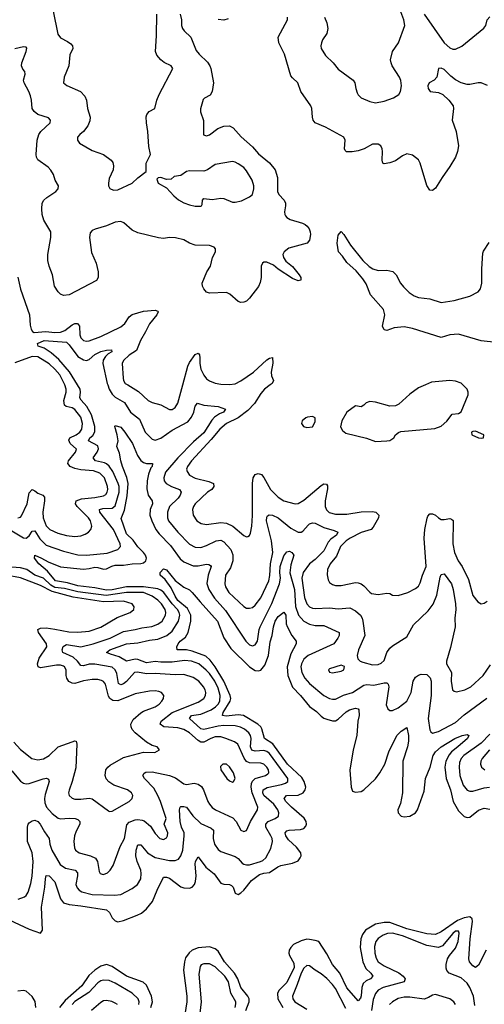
# Model space of a CAD drawing. Header units: inches. Extents: x 1954678 to 2060271, y 904822 to 1016299.
# Tile 220 of 256: x 1973984 to 1977231, y 1005672 to 1012552. Entities that reach past the tile are written whole.
import ezdxf

# ---------------------------------------------------------------- set-up
doc = ezdxf.new("R2010")
doc.units = ezdxf.units.IN
doc.header["$MEASUREMENT"] = 0
doc.layers.add('B9070', color=7, linetype='Continuous')
doc.layers.add('B9071', color=7, linetype='Continuous')

msp = doc.modelspace()

# ---------------------------------------------------------------- linework, layer by layer
at = {"layer": 'B9070', "color": 5}
for points, elevation in [([(1973930, 1008979.7), (1974010, 1008932.4), (1974030, 1008928.9), (1974050, 1008945.2), (1974070, 1008976.9), (1974090, 1008979.7), (1974125.5, 1008925.5), (1974170, 1008881), (1974290, 1008838.8), (1974390, 1008812.8), (1974450.1, 1008810.1), (1974595.5, 1008824.5), (1974670.5, 1008849.5), (1974688.5, 1008870), (1974685.7, 1008890), (1974639.6, 1008990), (1974544.5, 1009110), (1974542.2, 1009130), (1974564.4, 1009135.6), (1974630, 1009139.6), (1974650, 1009155.2), (1974679.1, 1009250), (1974679.9, 1009290), (1974672.9, 1009310), (1974634.5, 1009394.5), (1974610, 1009431.1), (1974590, 1009449.4), (1974575.9, 1009455.9), (1974512.8, 1009470), (1974497.3, 1009490), (1974525.2, 1009530), (1974533.5, 1009553.5), (1974530, 1009573.6), (1974465.8, 1009610), (1974475, 1009630), (1974494.6, 1009645.4), (1974508.8, 1009671.2), (1974508, 1009710), (1974485.9, 1009790), (1974452.6, 1009850), (1974413.3, 1009893.3), (1974405, 1009910), (1974409.9, 1009950), (1974405.5, 1009970), (1974387, 1010000)], 460), ([(1973970, 1009071.3), (1973990, 1009076.9), (1973995.5, 1009084.5), (1974035.3, 1009170), (1974050, 1009246.7), (1974070, 1009268.8), (1974090, 1009259.6), (1974110, 1009242.7), (1974146.7, 1009230), (1974156.4, 1009216.4), (1974157.6, 1009190), (1974146.3, 1009110), (1974148.7, 1009070), (1974170, 1009014.4), (1974194.7, 1008990), (1974250, 1008964.3), (1974310, 1008948.7), (1974370, 1008941.8), (1974410, 1008946.4), (1974442.5, 1008957.5), (1974465.1, 1008970), (1974481.3, 1008990), (1974487, 1009013), (1974477.7, 1009050), (1974465.5, 1009070), (1974386.1, 1009150), (1974375, 1009170), (1974378.8, 1009190), (1974416.4, 1009203.6), (1974510, 1009213), (1974570, 1009224.7), (1974585, 1009235), (1974595.3, 1009250), (1974599.9, 1009270), (1974597.9, 1009290), (1974577, 1009350), (1974543.7, 1009383.7), (1974499.6, 1009399.6), (1974410, 1009406.9), (1974370, 1009416.2), (1974337, 1009430), (1974321.4, 1009450), (1974323.9, 1009470), (1974373.6, 1009530), (1974381, 1009550), (1974336.7, 1009590), (1974326.5, 1009613.5), (1974334.9, 1009630), (1974379, 1009650), (1974404.9, 1009670), (1974417, 1009690), (1974421.8, 1009730), (1974410, 1009775.3), (1974370, 1009827.8), (1974350, 1009838.8), (1974307.9, 1009847.9), (1974297.7, 1009857.7), (1974291.2, 1009890), (1974307.9, 1009950), (1974308.1, 1009970), (1974298.2, 1010000)], 480), ([(1974598.9, 1010000), (1974609.6, 1009970), (1974630, 1009935.1), (1974650, 1009913.3), (1974715.8, 1009875.8), (1974758.7, 1009810), (1974820.6, 1009760.6), (1974860.6, 1009670), (1974910, 1009619.7), (1974930, 1009614.7), (1974970, 1009626.8), (1975050, 1009684.2), (1975158.9, 1009741.1), (1975185.6, 1009774.4), (1975200.6, 1009810), (1975210, 1009850.8), (1975227.3, 1009872.8), (1975270, 1009857.5), (1975370, 1009848.2), (1975422.4, 1009830), (1975408.7, 1009810), (1975381.4, 1009798.6), (1975345.5, 1009774.5), (1975326.7, 1009753.3), (1975270, 1009665), (1975198.3, 1009601.7), (1975089.3, 1009490.7), (1975003.2, 1009390), (1974990.9, 1009350), (1974994.3, 1009330), (1975008.2, 1009310), (1975044.6, 1009290), (1975100.9, 1009270), (1975112.6, 1009250), (1975105.9, 1009230), (1975091.2, 1009208.8), (1975031.1, 1009150), (1975017.4, 1009110), (1975017.6, 1009070), (1975024.8, 1009050), (1975088.6, 1008970), (1975170, 1008887.5), (1975210, 1008867), (1975250, 1008864.8), (1975290, 1008877.6), (1975357, 1008910), (1975390, 1008914.7), (1975410, 1008903.2), (1975459.4, 1008850), (1975472.4, 1008812.4), (1975474.4, 1008770), (1975457.2, 1008722.8), (1975423, 1008670), (1975417.2, 1008610), (1975422.1, 1008590), (1975445.9, 1008550), (1975550, 1008451.1), (1975570, 1008440.7), (1975590, 1008440.2), (1975610, 1008445.5), (1975630, 1008460.2), (1975670, 1008512.2), (1975725.4, 1008630), (1975732.1, 1008667.9), (1975735.7, 1008750), (1975752.7, 1008830), (1975743.9, 1008910), (1975708.8, 1009050), (1975710, 1009074.8), (1975714.9, 1009085.1), (1975727.7, 1009092.3), (1975750, 1009089.2), (1975790.2, 1009070), (1975879.9, 1008999.9), (1975930, 1008972), (1975950, 1008971.4), (1975961.7, 1008978.3), (1975999.1, 1009020.9), (1976010, 1009030.3), (1976030, 1009037.3), (1976050, 1009033), (1976110, 1009002.6), (1976181.7, 1008981.7), (1976206.7, 1008970), (1976198.8, 1008950), (1976158.2, 1008921.8), (1976138.6, 1008901.4), (1976110, 1008841.6), (1976050, 1008779.6), (1976010, 1008749.9), (1975965.2, 1008690), (1975956.3, 1008650), (1975973.5, 1008513.5), (1975990.1, 1008470), (1976010, 1008449.5), (1976030, 1008440.1), (1976050, 1008437.2), (1976150, 1008441.6), (1976210, 1008436.3), (1976290, 1008442.6), (1976330, 1008421.1), (1976364.9, 1008390), (1976378.4, 1008370), (1976382.9, 1008350), (1976395.2, 1008250), (1976352, 1008150), (1976341.6, 1008110), (1976346.2, 1008086.2), (1976362.8, 1008070), (1976382.4, 1008062.4), (1976450, 1008044.2), (1976490, 1008046.8), (1976510, 1008056.2), (1976530, 1008075.3), (1976550.8, 1008130), (1976570, 1008159.5), (1976590, 1008177), (1976690, 1008240.5), (1976737.1, 1008322.9), (1976839.3, 1008420.7), (1976873.2, 1008466.8), (1976899, 1008530), (1976923.1, 1008656.9), (1976930, 1008674.4), (1976950, 1008679.5), (1977001.4, 1008610), (1977013.4, 1008570), (1977030.1, 1008470.1), (1977031.1, 1008430), (1977024, 1008370), (1977027.1, 1008310), (1976994.9, 1008165.1), (1976966, 1008070), (1976965.8, 1008050), (1977001.5, 1007990), (1977000.3, 1007930), (1977008.2, 1007870), (1977019.9, 1007859.9), (1977036.4, 1007856.4), (1977095.1, 1007870), (1977135.8, 1007890), (1977223, 1007970), (1977275.4, 1008044.6)], 460), ([(1974738.5, 1010000), (1974814.2, 1009954.2), (1974881.3, 1009890), (1974910, 1009877.3), (1974970, 1009860.8), (1975030, 1009828.7), (1975050, 1009828.9), (1975070, 1009842), (1975088.2, 1009871.8), (1975123.3, 1010000)], 480), ([(1975734.6, 1010000), (1975694.3, 1009970), (1975670, 1009940.7), (1975624.4, 1009870), (1975578.3, 1009821.7), (1975510, 1009770.3), (1975430, 1009730.4), (1975381.5, 1009690), (1975321.8, 1009618.2), (1975185.1, 1009470), (1975156.3, 1009430), (1975150.2, 1009410), (1975153.7, 1009393.7), (1975171.7, 1009370), (1975210, 1009348.3), (1975305.2, 1009325.2), (1975339.1, 1009310), (1975339.7, 1009290), (1975326.9, 1009270), (1975297.2, 1009250), (1975210.2, 1009170), (1975197.6, 1009150), (1975192.6, 1009130), (1975197.3, 1009090), (1975222.6, 1009050), (1975252.4, 1009032.4), (1975290, 1009024), (1975390, 1009038.8), (1975430, 1009032.8), (1975472.9, 1009012.9), (1975550, 1008948.8), (1975570, 1008939.3), (1975578.7, 1008941.3), (1975590, 1008946.8), (1975596.6, 1008963.4), (1975606.4, 1009013.6), (1975611.9, 1009088.1), (1975609.9, 1009310), (1975615.4, 1009350), (1975630, 1009374.7), (1975650, 1009381.3), (1975673.3, 1009373.3), (1975690, 1009352), (1975735.7, 1009270), (1975790, 1009215.6), (1975830, 1009191), (1975908.5, 1009168.5), (1975930, 1009171.8), (1975970, 1009194.8), (1976090, 1009297.7), (1976110, 1009307.9), (1976127.1, 1009307.1), (1976134.7, 1009294.7), (1976134.7, 1009274.7), (1976119.8, 1009190), (1976119.5, 1009150), (1976127, 1009127), (1976147.4, 1009107.4), (1976190, 1009096.4), (1976270, 1009095.8), (1976370, 1009112.5), (1976450, 1009116.1), (1976474, 1009110), (1976493.6, 1009090), (1976491.1, 1009070), (1976454, 1009006), (1976439.7, 1008990), (1976370, 1008968.1), (1976294.2, 1008930), (1976266.3, 1008910), (1976226.6, 1008870), (1976197.4, 1008802.6), (1976153.9, 1008750), (1976134.2, 1008710), (1976132, 1008672), (1976139, 1008639), (1976150, 1008620.3), (1976170, 1008604.9), (1976190, 1008599.2), (1976230, 1008598), (1976330, 1008619.2), (1976350, 1008618), (1976370, 1008610.2), (1976390, 1008595.2), (1976430, 1008551.8), (1976443.4, 1008543.4), (1976490, 1008534.4), (1976550, 1008544.9), (1976570, 1008541.7), (1976590, 1008531.6), (1976630, 1008529.1), (1976696, 1008550), (1976750, 1008578), (1976770, 1008594.4), (1976783.2, 1008616.8), (1976798.9, 1008670), (1976824.1, 1008730), (1976810.4, 1008930), (1976815.6, 1008990), (1976831.6, 1009068.4), (1976836.8, 1009083.2), (1976850, 1009098.7), (1976870, 1009098), (1976890, 1009090.3), (1976910.2, 1009070.2), (1976930, 1009060.2), (1976950, 1009058.9), (1976990, 1009065.8), (1977002.7, 1009062.8), (1977013.6, 1009053.6), (1977011.3, 1008890), (1977023, 1008830), (1977047.5, 1008770), (1977075.1, 1008730), (1977120.2, 1008640.2), (1977150, 1008528), (1977184.9, 1008484.9), (1977210, 1008470.4), (1977230, 1008474), (1977250, 1008488.7)], 480), ([(1976819.1, 1010000), (1976770, 1009978.4), (1976710, 1009936.2), (1976634.6, 1009865.4), (1976610, 1009853.7), (1976570, 1009852.4), (1976470, 1009878.5), (1976430, 1009884.4), (1976404.5, 1009875.5), (1976390, 1009857.2), (1976370, 1009846), (1976330, 1009853.2), (1976270, 1009809), (1976234.9, 1009750), (1976226.9, 1009706.9), (1976240.5, 1009680.5), (1976263.7, 1009663.7), (1976407.2, 1009627.2), (1976470, 1009604.4), (1976550, 1009608.9), (1976570, 1009612.4), (1976599.3, 1009630), (1976610, 1009650.8), (1976631.6, 1009668.4), (1976646.7, 1009673.3), (1976885.1, 1009694.9), (1976930, 1009710.6), (1976970, 1009746.8), (1977005.6, 1009794.4), (1977050, 1009799.1), (1977070, 1009811), (1977117.2, 1009930), (1977118.3, 1009950), (1977111.1, 1009970), (1977081.6, 1010000)], 520), ([(1973973, 1006407), (1974017.7, 1006422.3), (1974030, 1006432.2), (1974043.8, 1006456.2), (1974062.8, 1006517.2), (1974071.5, 1006568.5), (1974078.6, 1006670), (1974071.3, 1006730), (1974038.8, 1006810), (1974038.2, 1006910), (1974042.8, 1006930), (1974050, 1006939.6), (1974070, 1006954.5), (1974090, 1006957.7), (1974110, 1006949.2), (1974126.7, 1006930), (1974156.3, 1006876.3), (1974189.1, 1006830), (1974194.7, 1006790), (1974207.5, 1006750), (1974266, 1006650), (1974304.4, 1006624.4), (1974370.5, 1006610.5), (1974388.7, 1006590), (1974389, 1006570), (1974377, 1006510), (1974385, 1006485), (1974398.6, 1006470), (1974419, 1006459), (1974490, 1006439.9), (1974645.4, 1006434.6), (1974690, 1006438.9), (1974770, 1006482.3), (1974806.4, 1006510), (1974829.8, 1006550), (1974833.9, 1006586.1), (1974830.5, 1006610), (1974804.1, 1006670), (1974795.4, 1006710), (1974796.8, 1006750), (1974810, 1006785.7), (1974830, 1006786.3), (1974877.1, 1006730), (1974930, 1006697.6), (1975030, 1006677.7), (1975070, 1006678), (1975093, 1006687), (1975109.9, 1006710.1), (1975122.9, 1006750), (1975133.9, 1006850), (1975132.7, 1006870), (1975115.6, 1006910), (1975105.7, 1006950), (1975101.2, 1007030), (1975105.1, 1007050), (1975110, 1007053.4), (1975130, 1007054.2), (1975150, 1007048.9), (1975193.2, 1006990), (1975250, 1006935.2), (1975322, 1006902), (1975337.4, 1006890), (1975336, 1006830), (1975345.5, 1006790), (1975370, 1006754.6), (1975390, 1006739.6), (1975490, 1006706), (1975510, 1006691.3), (1975539.3, 1006659.3), (1975550, 1006651.3), (1975570, 1006646), (1975590, 1006647.8), (1975667.8, 1006670), (1975683.4, 1006676.6), (1975704.4, 1006695.6), (1975739.3, 1006760.7), (1975751.1, 1006810), (1975748.6, 1006830), (1975739.3, 1006850), (1975704, 1006910), (1975704.4, 1006930), (1975719.8, 1006950), (1975768.5, 1006971.5), (1975792.6, 1006987.4), (1975795.2, 1007010), (1975787.9, 1007030), (1975759.1, 1007070), (1975690.9, 1007130), (1975682.4, 1007150), (1975685, 1007170), (1975713.3, 1007186.7), (1975812.4, 1007207.6), (1975841.9, 1007218.1), (1975858.2, 1007230), (1975858.7, 1007250), (1975730, 1007424.3), (1975710, 1007438.7), (1975690, 1007445.4), (1975630, 1007440.6), (1975607, 1007447), (1975596.9, 1007470), (1975601.2, 1007530), (1975597.5, 1007550), (1975585.2, 1007570), (1975555.1, 1007595.1), (1975528, 1007608), (1975490, 1007617.6), (1975410, 1007619.9), (1975370, 1007615.9), (1975270, 1007592.1), (1975250, 1007597.7), (1975171.5, 1007670), (1975183.9, 1007690), (1975250, 1007699.2), (1975320.9, 1007730), (1975352.1, 1007750), (1975371.7, 1007770), (1975382.1, 1007790), (1975385.1, 1007830), (1975370, 1007882.2), (1975348.2, 1007930), (1975310, 1007983.6), (1975287.6, 1008007.6), (1975234.8, 1008050), (1975185.1, 1008070), (1975134.8, 1008074.8), (1975050, 1008062.4), (1974970, 1008061.6), (1974930, 1008067), (1974870, 1008059.2), (1974810, 1008081.7), (1974790, 1008084.7), (1974730, 1008070.5), (1974679.5, 1008099.5), (1974617.5, 1008117.5), (1974591.6, 1008130), (1974613, 1008150), (1974730, 1008191.6), (1974810, 1008198.9), (1974890, 1008216), (1974950, 1008222.7), (1975011.8, 1008248.2), (1975050, 1008280.1), (1975094.7, 1008350), (1975102.7, 1008390), (1975099, 1008410), (1975087.7, 1008430), (1975050.4, 1008470.4), (1974992.2, 1008550), (1974970, 1008566.8), (1974950, 1008574.7), (1974850, 1008589.8), (1974730, 1008588.1), (1974630, 1008568.2), (1974590, 1008566), (1974510, 1008581.9), (1974390, 1008595.9), (1974316.8, 1008616.8), (1974234.6, 1008630), (1974178.5, 1008698.5), (1974116.9, 1008750), (1974086.3, 1008790), (1974090, 1008810.4), (1974137, 1008790), (1974182.9, 1008762.9), (1974270, 1008728.6), (1974430, 1008712.8), (1974470, 1008716.2), (1974510, 1008725.7), (1974530, 1008725.1), (1974570, 1008712.1), (1974590, 1008713.8), (1974627, 1008733), (1974650, 1008739.5), (1974710, 1008739.4), (1974770.6, 1008750.6), (1974830, 1008753.2), (1974850, 1008757.6), (1974864.8, 1008770), (1974869.8, 1008790), (1974863.7, 1008810), (1974849.9, 1008830), (1974809.5, 1008869.5), (1974775.8, 1008915.8), (1974730, 1008959.2), (1974693.5, 1009066.5), (1974715.7, 1009124.3), (1974735.7, 1009224.3), (1974740.9, 1009310), (1974733.5, 1009353.5), (1974701.6, 1009430), (1974689.8, 1009470.2), (1974682, 1009522), (1974663.7, 1009570), (1974672.7, 1009610), (1974665.7, 1009650), (1974647.6, 1009710), (1974650, 1009716), (1974690, 1009703.6), (1974719.2, 1009670), (1974771.7, 1009590), (1974807.2, 1009507.2), (1974831.3, 1009471.3), (1974850, 1009456.9), (1974870, 1009451), (1974912, 1009450), (1974908.7, 1009430), (1974900.4, 1009419.6), (1974884.6, 1009375.4), (1974875.8, 1009330), (1974873.1, 1009273.1), (1974881.2, 1009230), (1974910.2, 1009190), (1974911.6, 1009170), (1974895.6, 1009130), (1974893.1, 1009090), (1974906.4, 1009050), (1974935.9, 1008990), (1974959.6, 1008959.6), (1975038.5, 1008878.5), (1975104.2, 1008784.2), (1975130, 1008762.8), (1975195.6, 1008735.6), (1975230, 1008735.4), (1975290, 1008746.8), (1975305.3, 1008745.3), (1975317.4, 1008737.4), (1975322, 1008730), (1975300.6, 1008670), (1975292, 1008612), (1975305.4, 1008570), (1975345.7, 1008510), (1975423.2, 1008423.2), (1975564.7, 1008210), (1975590, 1008184.9), (1975610, 1008177.7), (1975630, 1008184.2), (1975646, 1008210), (1975657.3, 1008290), (1975663.9, 1008310), (1975746.5, 1008473.5), (1975800.1, 1008610), (1975807.3, 1008650), (1975802.9, 1008690), (1975805.2, 1008730), (1975830, 1008805.3), (1975850, 1008833.8), (1975870, 1008838.2), (1975884.9, 1008830), (1975899.5, 1008810), (1975878.4, 1008741.6), (1975872.2, 1008687.8), (1975903.4, 1008570), (1975911.3, 1008451.3), (1975933.4, 1008390), (1975969, 1008349), (1976010, 1008327.3), (1976050, 1008319), (1976110, 1008318.4), (1976216.5, 1008270), (1976216.5, 1008250), (1976208.3, 1008230), (1976178.2, 1008190), (1976000.2, 1008110), (1975970, 1008084.8), (1975952.3, 1008050), (1975949.6, 1008029.6), (1975956.4, 1007990), (1975976.8, 1007950), (1976010, 1007914), (1976110, 1007830.2), (1976150, 1007809.3), (1976170, 1007803.5), (1976190, 1007804.3), (1976247.9, 1007832.1), (1976310.9, 1007850), (1976390, 1007903), (1976410, 1007906.3), (1976458.8, 1007901.2), (1976530, 1007917.7), (1976550, 1007917.7), (1976558.9, 1007910), (1976563.2, 1007890), (1976544.2, 1007764.2), (1976556.2, 1007736.2), (1976570, 1007725.5), (1976590, 1007724.4), (1976630, 1007743.1), (1976690, 1007790.3), (1976719.4, 1007850), (1976734.6, 1007930), (1976750, 1007956.9), (1976770, 1007972.6), (1976790, 1007979.4), (1976830, 1007975.5), (1976853.2, 1007953.2), (1976858.9, 1007930), (1976858.5, 1007830), (1976839.5, 1007670), (1976850.2, 1007590.2), (1976856.5, 1007576.5), (1976870, 1007567.2), (1976910, 1007578), (1977030, 1007641.2), (1977090, 1007693.9), (1977248.5, 1007811.5)], 440), ([(1973910, 1006262.8), (1974050, 1006197.8), (1974130, 1006170.3), (1974142.4, 1006190), (1974137, 1006350), (1974158.7, 1006490), (1974163.4, 1006550), (1974170, 1006571.8), (1974190, 1006569), (1974228.5, 1006528.5), (1974269.7, 1006409.7), (1974290, 1006380.6), (1974328.6, 1006368.6), (1974410, 1006360.9), (1974590, 1006331.3), (1974612.6, 1006312.6), (1974630, 1006277.4), (1974650, 1006254.4), (1974670, 1006248.6), (1974710, 1006257.7), (1974805.8, 1006294.2), (1974834.3, 1006310), (1974870, 1006339.6), (1974912.2, 1006390), (1974944.7, 1006470), (1974990, 1006560.2), (1975010, 1006559.8), (1975030, 1006552.8), (1975110, 1006493.9), (1975130, 1006485.8), (1975170, 1006482.8), (1975190, 1006490.2), (1975206.5, 1006510), (1975213.6, 1006530), (1975217, 1006570), (1975210, 1006652), (1975212.4, 1006670), (1975230, 1006702), (1975285.5, 1006630), (1975342.7, 1006582.7), (1975390, 1006518.9), (1975410, 1006511.6), (1975449.4, 1006509.4), (1975463.1, 1006503.1), (1975474.9, 1006490), (1975490, 1006448.2), (1975510, 1006439.5), (1975530, 1006450.3), (1975550, 1006470.2), (1975603.7, 1006536.3), (1975660.1, 1006579.9), (1975690, 1006589.4), (1975730, 1006592.9), (1975787.9, 1006632.1), (1975810, 1006642.1), (1975890, 1006657.3), (1975930, 1006675.7), (1975945.1, 1006694.9), (1975949.9, 1006710), (1975947.9, 1006730), (1975918.1, 1006770), (1975861.9, 1006821.9), (1975844.5, 1006850), (1975839.8, 1006870), (1975850, 1006883.2), (1975867, 1006890), (1975945.9, 1006894.1), (1975970, 1006901), (1975984.1, 1006915.9), (1975988.2, 1006930), (1975985, 1006950), (1975971.9, 1006971.9), (1975883.2, 1007050), (1975844.6, 1007090), (1975832.3, 1007110), (1975848, 1007130), (1975930, 1007133.8), (1975966.1, 1007150), (1975979.2, 1007170), (1975982.5, 1007190), (1975973.1, 1007230), (1975956.3, 1007256.3), (1975856.5, 1007350), (1975753.2, 1007493.2), (1975694.6, 1007530), (1975676.8, 1007596.8), (1975669.9, 1007610), (1975649.3, 1007630), (1975549.1, 1007689.1), (1975510, 1007694.3), (1975425.7, 1007685.7), (1975401.5, 1007690), (1975406.2, 1007710), (1975455.5, 1007790), (1975459.2, 1007810), (1975455.3, 1007830), (1975411, 1007930), (1975351.1, 1008031.1), (1975316.1, 1008076.1), (1975283.6, 1008103.6), (1975190, 1008139.6), (1975150, 1008148), (1975085.1, 1008150), (1975082.4, 1008170), (1975091.8, 1008190), (1975106, 1008210), (1975141.6, 1008238.4), (1975162.2, 1008270), (1975180.9, 1008350), (1975180.9, 1008390), (1975156.7, 1008436.7), (1975090, 1008493.4), (1975070, 1008523.7), (1975042.3, 1008582.3), (1975000, 1008640), (1974966, 1008670), (1974964.7, 1008690), (1974990, 1008714.9), (1975010, 1008708.8), (1975070, 1008632.4), (1975130, 1008585.7), (1975170, 1008568.9), (1975190, 1008550.3), (1975244, 1008484), (1975365.6, 1008350), (1975410, 1008231.6), (1975458.5, 1008158.5), (1975590, 1008030.1), (1975630, 1008004.6), (1975650, 1008001.5), (1975670, 1008007.6), (1975698.1, 1008041.9), (1975722.3, 1008110), (1975734.6, 1008205.4), (1975748.5, 1008250), (1975756.6, 1008310), (1975768.5, 1008350), (1975790, 1008380.6), (1975830.9, 1008410.9), (1975843.2, 1008390), (1975846.7, 1008330), (1975852.6, 1008312.6), (1975884.9, 1008250), (1975916, 1008210), (1975916.1, 1008190), (1975879, 1008121), (1975854.3, 1008030), (1975857.6, 1007970), (1975890, 1007888.8), (1975947.5, 1007830), (1976010, 1007753.4), (1976057.6, 1007717.6), (1976090, 1007685.8), (1976110, 1007671.1), (1976130, 1007663.5), (1976170, 1007651.7), (1976190, 1007651.7), (1976210, 1007664.6), (1976264.9, 1007715.1), (1976289.9, 1007730.1), (1976330, 1007740.5), (1976350, 1007736.1), (1976355.2, 1007730), (1976357.3, 1007690), (1976348, 1007650), (1976340.1, 1007550), (1976314, 1007450), (1976292.3, 1007307.7), (1976300.1, 1007190), (1976310, 1007162), (1976330, 1007154), (1976370, 1007158.2), (1976390, 1007170.2), (1976470, 1007248.2), (1976501.6, 1007290), (1976536.1, 1007350), (1976564.3, 1007435.7), (1976618.8, 1007550), (1976650, 1007580.9), (1976690, 1007606), (1976700.8, 1007550), (1976702, 1007510), (1976693.6, 1007470), (1976660.8, 1007370), (1976659.8, 1007150), (1976645.3, 1007074.7), (1976625.7, 1007030), (1976628.7, 1007010), (1976650, 1006987.7), (1976670, 1006981.8), (1976710, 1006987.2), (1976749.7, 1007010), (1976764.5, 1007030), (1976810, 1007160.5), (1976821.1, 1007250), (1976853.7, 1007330), (1976873.8, 1007410), (1976890, 1007437.3), (1976930, 1007471.3), (1977026, 1007530), (1977077.2, 1007550), (1977110, 1007556.5), (1977122, 1007550), (1977112.9, 1007530), (1977046.8, 1007470), (1977002.8, 1007437.2), (1976984.2, 1007415.8), (1976961.5, 1007370), (1976956.2, 1007330), (1976965.4, 1007250), (1976995.4, 1007170), (1977012.7, 1007090), (1977050, 1007024.3), (1977090, 1006983.8), (1977110, 1006976.9), (1977130, 1006979.2), (1977190, 1007028.4), (1977230, 1007041.5), (1977270, 1007036)], 420), ([(1973930, 1007304.5), (1973990, 1007231.3), (1974010, 1007216.8), (1974030, 1007211.7), (1974050, 1007213.9), (1974147.8, 1007247.8), (1974172.1, 1007252.1), (1974185.5, 1007245.5), (1974190.2, 1007230), (1974161.3, 1007138.7), (1974156.4, 1007110), (1974159.4, 1007079.4), (1974171.4, 1007050), (1974210, 1007004.7), (1974252.7, 1006972.7), (1974270, 1006967), (1974330, 1006972.4), (1974370.6, 1006970.6), (1974390, 1006963.9), (1974404.7, 1006950), (1974404.5, 1006930), (1974377.5, 1006882.5), (1974366.5, 1006850), (1974361.2, 1006810), (1974366, 1006766), (1974374.3, 1006750), (1974400.4, 1006730), (1974477.6, 1006710), (1974512.6, 1006692.6), (1974526.6, 1006670), (1974539, 1006599), (1974546.7, 1006586.7), (1974560.7, 1006580.7), (1974570, 1006578.3), (1974596.9, 1006590), (1974616.9, 1006610), (1974637.5, 1006642.5), (1974686.3, 1006773.7), (1974716.5, 1006830), (1974733.1, 1006926.9), (1974750, 1006945.2), (1974790, 1006960.4), (1974810, 1006963.3), (1974839.1, 1006959.1), (1974853.1, 1006953.1), (1974897.8, 1006917.8), (1974930, 1006865.3), (1974962.4, 1006830), (1974990, 1006824.7), (1975010, 1006835.8), (1975017.8, 1006850), (1975018.2, 1006870), (1974994.3, 1006930), (1975006.4, 1006970), (1974967.5, 1007090), (1974950, 1007131.7), (1974921.2, 1007181.2), (1974855.1, 1007250), (1974844.4, 1007270), (1974852.9, 1007287.1), (1974866.4, 1007293.6), (1974910, 1007297.5), (1975030.7, 1007270.7), (1975073.7, 1007253.7), (1975130, 1007211.5), (1975150, 1007208.4), (1975202.3, 1007217.7), (1975230.1, 1007210.1), (1975253.3, 1007193.3), (1975269.4, 1007170), (1975299.4, 1007090), (1975309.6, 1007069.6), (1975328, 1007048), (1975351.8, 1007031.8), (1975474.1, 1006974.1), (1975497.1, 1006950), (1975530, 1006888.4), (1975550, 1006879.3), (1975570, 1006887.7), (1975598, 1006950), (1975646.1, 1007030), (1975649.2, 1007050), (1975607.8, 1007150), (1975600.8, 1007190), (1975604.6, 1007215.4), (1975610, 1007230.2), (1975630, 1007249.5), (1975702.4, 1007270), (1975718, 1007282), (1975724.8, 1007290), (1975723.2, 1007310), (1975710.6, 1007330), (1975690, 1007348.9), (1975670, 1007357.4), (1975590, 1007359), (1975570, 1007369.4), (1975552.6, 1007392.6), (1975508.9, 1007488.9), (1975485, 1007505), (1975424, 1007530), (1975390, 1007541.5), (1975350, 1007541.3), (1975318.8, 1007530), (1975270, 1007502.8), (1975250, 1007503.2), (1975230, 1007515.3), (1975170, 1007568.1), (1975130, 1007591.9), (1975090, 1007603.9), (1974991.2, 1007611.2), (1974964.5, 1007630), (1974972.5, 1007650), (1975048.6, 1007711.4), (1975230, 1007784), (1975269.8, 1007810), (1975282, 1007830), (1975284.5, 1007850), (1975279.5, 1007870), (1975269.1, 1007890), (1975236, 1007930), (1975196.5, 1007956.5), (1975130, 1007976.1), (1975070, 1007974.5), (1974930, 1007983.9), (1974870, 1007980.7), (1974806.5, 1007993.5), (1974787.2, 1007990), (1974730, 1007927.3), (1974710, 1007911.1), (1974690, 1007903.9), (1974674.5, 1007914.5), (1974662.6, 1007982.6), (1974652, 1008010), (1974630, 1008026.9), (1974510, 1008047.9), (1974470, 1008048.4), (1974430, 1008037.3), (1974410, 1008038.7), (1974388.4, 1008070), (1974357.2, 1008097.2), (1974285.6, 1008130), (1974281.2, 1008150), (1974288.1, 1008171.9), (1974310, 1008185.1), (1974410, 1008170.6), (1974497.4, 1008190), (1974615.8, 1008230), (1974710, 1008277.9), (1974790, 1008290.6), (1974836.6, 1008303.4), (1974908.4, 1008311.6), (1974950, 1008327.1), (1974979.8, 1008350), (1975003.4, 1008390), (1975005.6, 1008410), (1975001, 1008430), (1974975.4, 1008470), (1974950, 1008496.4), (1974910, 1008524.5), (1974848.3, 1008548.3), (1974730, 1008550), (1974588.5, 1008528.5), (1974390, 1008554), (1974297.3, 1008577.3), (1974230, 1008583.6), (1974200.5, 1008600.5), (1974150, 1008649.3), (1974090.7, 1008670.7), (1974032.7, 1008710), (1973990, 1008720.8), (1973930, 1008727.5)], 460), ([(1973943.9, 1007503.9), (1973990, 1007453.6), (1974069.4, 1007389.4), (1974110, 1007380.2), (1974150, 1007386.7), (1974190, 1007410.2), (1974252.2, 1007470), (1974350, 1007507.2), (1974370, 1007513.2), (1974379.1, 1007510), (1974383.6, 1007490), (1974375.1, 1007324.9), (1974351.2, 1007228.8), (1974330, 1007168.7), (1974326, 1007150), (1974330.4, 1007130), (1974350, 1007112.2), (1974370, 1007106), (1974410, 1007104.5), (1974470, 1007111.6), (1974490, 1007107.6), (1974603.8, 1007023.8), (1974610, 1007020.4), (1974630, 1007022.4), (1974747.8, 1007090), (1974769.7, 1007110), (1974774.3, 1007130), (1974766.3, 1007150), (1974738.4, 1007170), (1974642.8, 1007202.8), (1974606.4, 1007226.4), (1974588.4, 1007248.4), (1974581.8, 1007270), (1974586.4, 1007310), (1974599.8, 1007330), (1974616.9, 1007343.1), (1974710, 1007396.6), (1974850, 1007433.8), (1974929.4, 1007430.6), (1974962, 1007450), (1974944, 1007470), (1974910, 1007481.6), (1974870, 1007504), (1974790, 1007568.9), (1974770, 1007593), (1974762.4, 1007610), (1974761.3, 1007630), (1974777.5, 1007662.5), (1974830, 1007709.3), (1974850, 1007721), (1974929.7, 1007750), (1974958.5, 1007770), (1974976.9, 1007790), (1974988, 1007810), (1974992, 1007830), (1974976, 1007850), (1974956.6, 1007856.6), (1974930, 1007861.4), (1974890, 1007859.8), (1974790, 1007841.4), (1974670, 1007793.7), (1974634, 1007794), (1974614.5, 1007810), (1974605.6, 1007825.6), (1974583.9, 1007910), (1974570, 1007927.9), (1974555.4, 1007935.4), (1974530, 1007942.6), (1974490, 1007942.5), (1974430, 1007933.1), (1974370, 1007914.3), (1974350, 1007915.3), (1974328, 1007928), (1974312.8, 1007950), (1974308.1, 1007970), (1974307.8, 1008010), (1974297.8, 1008030), (1974290, 1008035.2), (1974270, 1008041), (1974241.4, 1008041.4), (1974130, 1008023.8), (1974113, 1008030), (1974107.8, 1008050), (1974120.6, 1008090), (1974172.7, 1008170), (1974170.6, 1008190), (1974114.2, 1008270), (1974109.8, 1008290), (1974130, 1008299.4), (1974170, 1008301.9), (1974230, 1008294.2), (1974326.4, 1008273.6), (1974390, 1008271.4), (1974470, 1008278.3), (1974550, 1008307.7), (1974665.2, 1008374.8), (1974757, 1008410), (1974781.6, 1008430), (1974784.7, 1008450), (1974769.6, 1008470), (1974710, 1008489.1), (1974570, 1008484.1), (1974356.8, 1008516.8), (1974210, 1008555.9), (1974130, 1008598.5), (1973990, 1008651.5), (1973890, 1008670.6)], 480), ([(1977270, 1007559.5), (1977210, 1007497), (1977087.5, 1007410), (1977068.9, 1007390), (1977058.6, 1007361.4), (1977054.1, 1007330), (1977058.9, 1007270), (1977082.9, 1007202.9), (1977110, 1007169.2), (1977130, 1007161.1), (1977150, 1007161.7), (1977230, 1007185.2), (1977268.2, 1007188.3)], 440), ([(1977268.2, 1007450), (1977216.9, 1007390), (1977207.3, 1007370), (1977204.7, 1007350), (1977211.8, 1007330), (1977234.9, 1007310)], 460), ([(1977242.8, 1006050), (1977190, 1005946), (1977170, 1005929.7), (1977150, 1005941.2), (1977126.8, 1005970), (1977122.4, 1005990), (1977131.3, 1006130), (1977148.8, 1006250), (1977146.5, 1006270), (1977130, 1006284.4), (1977090, 1006276.7), (1977043.1, 1006256.9), (1976930, 1006178.6), (1976890, 1006160.9), (1976830, 1006164.8), (1976690, 1006198.7), (1976570, 1006243.1), (1976530, 1006244.5), (1976470, 1006231.4), (1976400.1, 1006190), (1976380.1, 1006159.9), (1976368.8, 1006130), (1976362.9, 1006070), (1976381.5, 1005970), (1976402.5, 1005922.5), (1976437.5, 1005890), (1976451.3, 1005870), (1976436.1, 1005850), (1976404.6, 1005835.4), (1976383.3, 1005816.7), (1976374.5, 1005790), (1976369.5, 1005730.5), (1976364.8, 1005715.2), (1976350, 1005696.3), (1976270, 1005787.3), (1976221, 1005890), (1976168.9, 1005950), (1976130, 1006026), (1976074.6, 1006110), (1976050, 1006119.2), (1976010, 1006125.9), (1975990, 1006126.3), (1975950, 1006115.3), (1975897.8, 1006090), (1975877.7, 1006070), (1975866.4, 1006050), (1975864.9, 1006030), (1975870, 1006013.8), (1975900.3, 1005960.3), (1975901.6, 1005930), (1975850, 1005824.7), (1975797.8, 1005770), (1975786.2, 1005750), (1975786.8, 1005710), (1975823, 1005650)], 420), ([(1977163.9, 1005663.9), (1977155.8, 1005730), (1977130, 1005788.7), (1977110, 1005818.9), (1977070, 1005856.5), (1976986, 1005890), (1976968.8, 1005908.8), (1976964.3, 1005924.3), (1976963.4, 1005950), (1976974.4, 1005990), (1976987.3, 1006012.7), (1977030, 1006064.6), (1977047.4, 1006110), (1977056, 1006170), (1977050, 1006184.2), (1977044.4, 1006184.4), (1977030, 1006182.8), (1977010, 1006167), (1976939.6, 1006080.4), (1976910, 1006069), (1976830, 1006082), (1976658.9, 1006150), (1976590, 1006168.7), (1976553.7, 1006166.3), (1976524.1, 1006155.9), (1976490, 1006131.3), (1976472.3, 1006110), (1976463.5, 1006076.5), (1976466.1, 1006030), (1976474.3, 1005994.3), (1976489.4, 1005970), (1976530, 1005940.6), (1976633, 1005893), (1976663.5, 1005870), (1976678.4, 1005850), (1976670.6, 1005829.4), (1976523.2, 1005790), (1976490.2, 1005770), (1976470, 1005747.4), (1976453.1, 1005706.9), (1976441.8, 1005630)], 440), ([(1975563.2, 1005630), (1975588.5, 1005690), (1975587, 1005710), (1975579.2, 1005730), (1975530, 1005789.9), (1975507.7, 1005850), (1975485.1, 1005890), (1975416.2, 1005970), (1975370, 1006043), (1975350, 1006060.1), (1975310, 1006074.4), (1975230, 1006067.2), (1975190, 1006050.3), (1975168, 1006032), (1975142.8, 1005997.2), (1975134.7, 1005970), (1975128.5, 1005910), (1975151.8, 1005730), (1975152.8, 1005690), (1975133.3, 1005570)], 420), ([(1974899.7, 1005650), (1974913.1, 1005690), (1974904.6, 1005730), (1974870, 1005806.5), (1974846.4, 1005826.4), (1974730, 1005868.2), (1974630, 1005935.7), (1974590, 1005949.5), (1974550, 1005939.2), (1974508.4, 1005911.6), (1974467.6, 1005872.4), (1974417.9, 1005802.1), (1974301.9, 1005698.1), (1974261.1, 1005650)], 420), ([(1975489.9, 1005650), (1975495, 1005675), (1975493.5, 1005690), (1975459.9, 1005750), (1975442.5, 1005830), (1975418.5, 1005870), (1975350, 1005933.4), (1975310, 1005954.8), (1975270, 1005955.5), (1975252, 1005948), (1975244, 1005936), (1975236.3, 1005883.7), (1975251.8, 1005690), (1975238.9, 1005570)], 440), ([(1976263.9, 1005643.9), (1976190, 1005782.2), (1976170, 1005810.7), (1976130, 1005853), (1976090, 1005884.8), (1976048.3, 1005910), (1976010, 1005940.4), (1975990, 1005943.1), (1975970, 1005925.1), (1975950, 1005889.7), (1975924, 1005810), (1975890.1, 1005730), (1975892.1, 1005710), (1975907.4, 1005690), (1975990, 1005637.5)], 440), ([(1974816.4, 1005670), (1974818, 1005690), (1974811.9, 1005710), (1974770, 1005750.5), (1974650, 1005819.9), (1974610, 1005837.5), (1974570, 1005841.1), (1974550, 1005835.8), (1974530, 1005823), (1974466.2, 1005753.8), (1974370, 1005690.8), (1974350.7, 1005670)], 440), ([(1974095.7, 1005650), (1974091, 1005691), (1974070, 1005725.8), (1974030, 1005764.5), (1974010, 1005768.6), (1973970, 1005764.2)], 420), ([(1974666.9, 1005670), (1974650, 1005681.2), (1974627.9, 1005692.1), (1974590, 1005699.8), (1974570, 1005696.5), (1974550, 1005685.6), (1974486, 1005630)], 460), ([(1977029.7, 1005670), (1977018, 1005690), (1976990, 1005710.9), (1976890, 1005740.5), (1976870, 1005736.9), (1976841.3, 1005718.7), (1976810, 1005708.6), (1976710, 1005722.7), (1976670, 1005722.6), (1976627.8, 1005712.2), (1976590.2, 1005690), (1976568.4, 1005670)], 460)]:
    msp.add_lwpolyline(points, dxfattribs=dict(at, elevation=elevation))
for points, elevation in [([(1976030, 1009778), (1975994.2, 1009774.2), (1975982.8, 1009770), (1975959.1, 1009750), (1975954, 1009730), (1975966.8, 1009710), (1975990, 1009703), (1976030, 1009707.7), (1976050, 1009742), (1976048.7, 1009770)], 520), ([(1977170, 1009677.2), (1977150, 1009675.3), (1977142, 1009670), (1977142.8, 1009650), (1977190, 1009631), (1977210, 1009628.5), (1977226, 1009630), (1977228, 1009650)], 520), ([(1976230, 1008041.2), (1976150, 1008016), (1976142.8, 1008010), (1976150, 1007992), (1976170, 1007988.2), (1976230, 1007998.8), (1976248.7, 1008010), (1976252.7, 1008032.7)], 460), ([(1975404.7, 1007350), (1975386.6, 1007333.4), (1975390.7, 1007310), (1975430.8, 1007250), (1975450, 1007234), (1975470, 1007224.9), (1975479, 1007230), (1975489.3, 1007250), (1975478.4, 1007290), (1975450, 1007331.8), (1975430, 1007349.3)], 480)]:
    msp.add_lwpolyline(points, close=True, dxfattribs=dict(at, elevation=elevation))
at = {"layer": 'B9071', "color": 5}
for points, elevation in [([(1975104.4, 1012590), (1975114.3, 1012550), (1975114.6, 1012510), (1975122.8, 1012490), (1975133.8, 1012473.8), (1975178.9, 1012430), (1975216.8, 1012336.7), (1975237.2, 1012310), (1975295.3, 1012255.3), (1975311.9, 1012230), (1975318.6, 1012210), (1975338.3, 1012110), (1975329.8, 1012050.2), (1975315.3, 1012024.7), (1975275.9, 1012004.1), (1975266.1, 1011993.9), (1975247.9, 1011927.9), (1975247.1, 1011907.1), (1975268, 1011848), (1975268.2, 1011748.2), (1975290, 1011739.1), (1975310, 1011747.6), (1975367.8, 1011792.2), (1975410, 1011808), (1975450, 1011810.9), (1975475.6, 1011795.6), (1975532.4, 1011732.4), (1975610, 1011663.8), (1975653.4, 1011613.4), (1975730, 1011551.1), (1975770, 1011503.1), (1975786.1, 1011450), (1975786.3, 1011350), (1975795.9, 1011330), (1975833.3, 1011290), (1975841.4, 1011270), (1975842.4, 1011250), (1975834, 1011210), (1975835.8, 1011190), (1975841.6, 1011181.6), (1975850.9, 1011170), (1975874.5, 1011154.5), (1975959.6, 1011130), (1975980, 1011120), (1975993.3, 1011110), (1976007.2, 1011090), (1976013.6, 1011070), (1976015.8, 1011050), (1976010, 1011010.7), (1975994, 1010990), (1975864.3, 1010955.7), (1975831.1, 1010930), (1975823, 1010910), (1975827.6, 1010890), (1975843.5, 1010863.5), (1975890, 1010826.3), (1975936.3, 1010770), (1975949.3, 1010750), (1975948.9, 1010731.1), (1975930, 1010727.7), (1975890, 1010744.4), (1975790, 1010808.4), (1975756.7, 1010836.7), (1975710, 1010856.5), (1975690, 1010857), (1975681.6, 1010850), (1975672.4, 1010830), (1975672.2, 1010750), (1975665.4, 1010714.6), (1975653.7, 1010686.3), (1975590, 1010605.5), (1975570, 1010586), (1975550, 1010577.6), (1975530, 1010575.3), (1975510, 1010581.7), (1975453.2, 1010633.3), (1975430, 1010644.7), (1975310, 1010640.9), (1975290, 1010648.7), (1975270, 1010670.6), (1975260.9, 1010690), (1975258.9, 1010710), (1975291, 1010789), (1975318, 1010830), (1975331.7, 1010890), (1975352.2, 1010930), (1975352.8, 1010950), (1975342.1, 1010962.1), (1975310, 1010973.5), (1975210, 1010975.8), (1975170.4, 1010990), (1975130, 1011014.4), (1975073, 1011027), (1975031.3, 1011028.7), (1974990, 1011023.7), (1974953, 1011027), (1974810, 1011062), (1974770, 1011081.5), (1974712.8, 1011132.8), (1974690, 1011140.8), (1974650, 1011135.8), (1974590, 1011111.1), (1974511.2, 1011088.8), (1974490, 1011078), (1974477.3, 1011062.7), (1974472.2, 1011030), (1974485.7, 1010925.7), (1974518.7, 1010850), (1974533.3, 1010790), (1974532.4, 1010750), (1974519.6, 1010730), (1974330, 1010629.3), (1974290, 1010625.2), (1974270, 1010632.9), (1974251.7, 1010650), (1974226.9, 1010690), (1974213.2, 1010770), (1974190.2, 1010830), (1974180.2, 1010870), (1974179.4, 1010910), (1974201.9, 1011030), (1974202.2, 1011070), (1974152.3, 1011150), (1974141.6, 1011190), (1974137.6, 1011230), (1974142, 1011270), (1974153.1, 1011290), (1974173.1, 1011310), (1974236.9, 1011350), (1974253.4, 1011370), (1974256, 1011390), (1974232.2, 1011430), (1974220.3, 1011470), (1974201.2, 1011501.2), (1974181.8, 1011521.8), (1974111.7, 1011571.7), (1974100.4, 1011590), (1974098, 1011610), (1974106.2, 1011710), (1974117.5, 1011750), (1974131.2, 1011770), (1974196.5, 1011830), (1974198.7, 1011850), (1974185.4, 1011865.4), (1974110, 1011890.2), (1974084, 1011910), (1974072.1, 1011930), (1974067, 1011990), (1974058.6, 1012018.6), (1974048.2, 1012050), (1974014.7, 1012110), (1974010.3, 1012129.7), (1974022.4, 1012170), (1974020.4, 1012190), (1974006.5, 1012206.5), (1973996.9, 1012230), (1973998.8, 1012250), (1974030, 1012329.5), (1974033.5, 1012353.5), (1974030, 1012359.1), (1974010, 1012360.8), (1973950, 1012348.9)], 520), ([(1974217.8, 1012610), (1974250, 1012450.8), (1974270, 1012423.7), (1974318.9, 1012398.9), (1974341.8, 1012381.8), (1974352.7, 1012370), (1974354.9, 1012350), (1974334, 1012306), (1974327.8, 1012230), (1974294.4, 1012150), (1974290.8, 1012110), (1974312.5, 1012092.5), (1974409.1, 1012049.1), (1974438, 1012018), (1974450.3, 1011990.3), (1974457.4, 1011930), (1974477, 1011870), (1974475.1, 1011844.9), (1974459.6, 1011810), (1974430, 1011769.5), (1974404.9, 1011750), (1974388, 1011730), (1974387.7, 1011710), (1974402.8, 1011690), (1974490, 1011638.4), (1974570, 1011610.6), (1974622.8, 1011570), (1974634.9, 1011554.9), (1974639.1, 1011530), (1974636.7, 1011503.3), (1974610, 1011442), (1974603.8, 1011410), (1974605.5, 1011390), (1974613, 1011373), (1974639.9, 1011359.9), (1974670, 1011362), (1974769.2, 1011410), (1974810, 1011447.3), (1974868, 1011490), (1974868.7, 1011550), (1974899, 1011610), (1974886.3, 1011666.3), (1974880.5, 1011770), (1974869.5, 1011830), (1974867.5, 1011872.5), (1974872, 1011888), (1974889, 1011910), (1974929.3, 1011930.7), (1974943, 1011990), (1974959.7, 1012030), (1975055.1, 1012210), (1975042, 1012230), (1974992.9, 1012252.9), (1974969.5, 1012270), (1974942.6, 1012302.6), (1974932.8, 1012330), (1974940.8, 1012439.2), (1974942.7, 1012590)], 540), ([(1977252.4, 1012092.4), (1977210, 1012110.3), (1977188.5, 1012111.5), (1977130, 1012097.7), (1977110, 1012099.2), (1977070, 1012110.2), (1977030, 1012130.2), (1976996.3, 1012156.3), (1976950, 1012202.8), (1976930, 1012214), (1976910, 1012210.5), (1976898.2, 1012150), (1976880.5, 1012130), (1976845.6, 1012110), (1976836.4, 1012090), (1976839.1, 1012070), (1976853.2, 1012050), (1976910, 1012042.5), (1976941.1, 1012030), (1976983.5, 1011990), (1977013.1, 1011950), (1977016.4, 1011930), (1977007.4, 1011850), (1977033.5, 1011770), (1977049.7, 1011669.7), (1977043.5, 1011630), (1977030, 1011590.5), (1976990, 1011524.9), (1976935.8, 1011450), (1976890, 1011374.8), (1976870, 1011358.8), (1976850, 1011361), (1976830, 1011392), (1976782.4, 1011550), (1976770, 1011573), (1976730, 1011605.5), (1976690, 1011614.4), (1976660.3, 1011599.7), (1976610, 1011564.6), (1976570, 1011550.3), (1976530, 1011543.8), (1976522, 1011550), (1976517.6, 1011570), (1976520.4, 1011630), (1976517.1, 1011650), (1976507.3, 1011670), (1976490, 1011683), (1976450, 1011681.7), (1976390.5, 1011649.5), (1976350, 1011635.4), (1976308, 1011628), (1976267.4, 1011627.4), (1976257.5, 1011637.5), (1976254.4, 1011650), (1976259.6, 1011710), (1976250.2, 1011730.2), (1976120, 1011800), (1976048.2, 1011830), (1976035.8, 1011850), (1976030.3, 1011870), (1976026, 1011930), (1976018.7, 1011950), (1975948.2, 1012050), (1975928, 1012110), (1975890, 1012144.7), (1975879.8, 1012159.8), (1975834.6, 1012310), (1975795.5, 1012390), (1975790.2, 1012430), (1975855, 1012550), (1975855.9, 1012570)], 520), ([(1976114.9, 1012570), (1976130.5, 1012530), (1976136.4, 1012490), (1976130, 1012455.3), (1976100.5, 1012410), (1976092.7, 1012390), (1976088.2, 1012370), (1976090.5, 1012350), (1976121.5, 1012301.5), (1976174.9, 1012250), (1976210, 1012205.5), (1976314, 1012130), (1976326, 1012110), (1976332, 1012070), (1976341.6, 1012041.6), (1976350, 1012025.5), (1976370, 1012006.7), (1976430, 1011979.5), (1976470, 1011971.7), (1976530, 1011983.1), (1976595.2, 1012004.8), (1976633.6, 1012030), (1976646, 1012050), (1976652.8, 1012090), (1976647.2, 1012127.2), (1976638, 1012150), (1976587.8, 1012230), (1976578.9, 1012250), (1976576.4, 1012270), (1976589.7, 1012330), (1976631.2, 1012390), (1976674.7, 1012510), (1976667.4, 1012550), (1976646.8, 1012606.8)], 540), ([(1976811.6, 1012590), (1976950, 1012390.3), (1976990, 1012354.3), (1977010, 1012346.3), (1977030, 1012346), (1977073.7, 1012366.3), (1977228.4, 1012491.6), (1977240.5, 1012510), (1977251.3, 1012550), (1977270, 1012571.8)], 540), ([(1975441.5, 1012558.5), (1975410, 1012549.2), (1975370, 1012554)], 520), ([(1977315.1, 1010295.1), (1977210, 1010308.2), (1977050, 1010353.6), (1976991, 1010349), (1976930, 1010331.2), (1976730, 1010393.5), (1976670, 1010405.9), (1976601.2, 1010398.8), (1976550, 1010380.4), (1976530, 1010384.2), (1976520.3, 1010410), (1976536.8, 1010490), (1976526.4, 1010526.4), (1976434.5, 1010630), (1976405.6, 1010705.6), (1976381.5, 1010741.5), (1976336.5, 1010796.5), (1976270, 1010856.1), (1976240.5, 1010900.5), (1976211.1, 1010930), (1976201.5, 1010990), (1976210, 1011046.8), (1976230, 1011071), (1976250, 1011050.8), (1976296.8, 1010976.8), (1976381.5, 1010870), (1976426.9, 1010826.9), (1976451.4, 1010811.4), (1976490, 1010799.7), (1976550, 1010801.3), (1976591.6, 1010791.6), (1976615.5, 1010770), (1976645.8, 1010710), (1976665.9, 1010685.9), (1976705.5, 1010645.5), (1976741.5, 1010621.5), (1976770, 1010611), (1976850, 1010600.2), (1976930, 1010576), (1977021.2, 1010590), (1977130, 1010620.6), (1977187.8, 1010650), (1977203.9, 1010670), (1977212.7, 1010710), (1977213.3, 1010810), (1977220.3, 1010919.7), (1977225, 1010935), (1977264.7, 1010995.3)], 480), ([(1973970, 1010753.7), (1973988.5, 1010668.5), (1974051.5, 1010490), (1974056.8, 1010416.8), (1974063.3, 1010390), (1974073, 1010373), (1974086.1, 1010366.1), (1974165.9, 1010374.1), (1974230, 1010366), (1974270, 1010368), (1974299, 1010381), (1974350, 1010418.7), (1974370, 1010427.9), (1974388.6, 1010428.6), (1974400.7, 1010410), (1974403, 1010350), (1974410, 1010328.9), (1974430, 1010309.3), (1974450, 1010304.6), (1974470, 1010307.4), (1974550, 1010338.5), (1974690, 1010406.1), (1974717.5, 1010430), (1974750, 1010476.5), (1974770, 1010491), (1974850, 1010515.8), (1974930, 1010522.6), (1974950, 1010515.5), (1974951.8, 1010510), (1974941.9, 1010490), (1974890, 1010426.1), (1974863.8, 1010370), (1974828.4, 1010310), (1974800.6, 1010239.4), (1974750, 1010208.4), (1974708.4, 1010170), (1974700.7, 1010150), (1974707.9, 1010047.9), (1974710.2, 1010030), (1974722, 1010010), (1974738.5, 1010000)], 480), ([(1974387, 1010000), (1974330.9, 1010090.9), (1974258.2, 1010178.2), (1974204.6, 1010224.6), (1974155.6, 1010255.6), (1974114, 1010270), (1974108.2, 1010290), (1974154, 1010310), (1974310, 1010298.1), (1974330, 1010279.8), (1974390, 1010198.7), (1974430, 1010174.4), (1974450, 1010170.8), (1974470, 1010178.4), (1974510, 1010212.5), (1974550, 1010234), (1974590, 1010243.2), (1974624.7, 1010244.7), (1974628.2, 1010230), (1974603.2, 1010216.7), (1974582.7, 1010197.3), (1974567.5, 1010172.5), (1974564.8, 1010150), (1974595.3, 1010010), (1974598.9, 1010000)], 460), ([(1974298.2, 1010000), (1974294.9, 1010010), (1974264.3, 1010070), (1974230, 1010110.9), (1974190, 1010148), (1974110, 1010195.4), (1974070, 1010198), (1973950, 1010154.6)], 480), ([(1975123.3, 1010000), (1975158.8, 1010130), (1975170, 1010156.5), (1975210, 1010212.8), (1975230, 1010222), (1975239.6, 1010210), (1975243.8, 1010190), (1975241.7, 1010150), (1975248.8, 1010110), (1975270, 1010067.4), (1975290, 1010042.7), (1975310, 1010027.9), (1975350, 1010012.6), (1975390, 1010005.2), (1975450, 1010002), (1975490, 1010007.8), (1975530, 1010027.2), (1975617.8, 1010090), (1975710, 1010174), (1975730, 1010187.4), (1975750, 1010190.5), (1975752.8, 1010152.8), (1975741.3, 1010090), (1975744.3, 1010064.3), (1975758, 1010030), (1975748.1, 1010010), (1975734.6, 1010000)], 480), ([(1977081.6, 1010000), (1977070, 1010011.8), (1977030, 1010027), (1976990, 1010029.6), (1976861.4, 1010018.6), (1976819.1, 1010000)], 520)]:
    msp.add_lwpolyline(points, dxfattribs=dict(at, elevation=elevation))
at = {"layer": 'B9071', "color": 5, "elevation": 540}
msp.add_lwpolyline([(1975470, 1011560.4), (1975350, 1011540.7), (1975297, 1011503), (1975270, 1011494), (1975170, 1011496.3), (1975150, 1011491.6), (1975110, 1011464), (1975063.6, 1011456.4), (1975042, 1011438), (1975010, 1011435.3), (1974970, 1011448), (1974952.7, 1011447.3), (1974942, 1011438), (1974952, 1011410), (1975010, 1011376), (1975060.9, 1011320.9), (1975093.3, 1011293.3), (1975130, 1011273.1), (1975170, 1011258.3), (1975210, 1011249), (1975250, 1011248.2), (1975255.3, 1011250), (1975259.5, 1011260.5), (1975260.9, 1011290), (1975270, 1011302.8), (1975330, 1011295.8), (1975390, 1011305.5), (1975410, 1011303), (1975470, 1011277.1), (1975490, 1011276.4), (1975532.9, 1011287.1), (1975590, 1011313.4), (1975610, 1011330.8), (1975620.4, 1011370), (1975619.1, 1011390), (1975607.8, 1011430), (1975570, 1011496.2), (1975550, 1011518.7), (1975510, 1011545.6), (1975490, 1011556.3)], close=True, dxfattribs=at)

doc.saveas('drawing.dxf')
